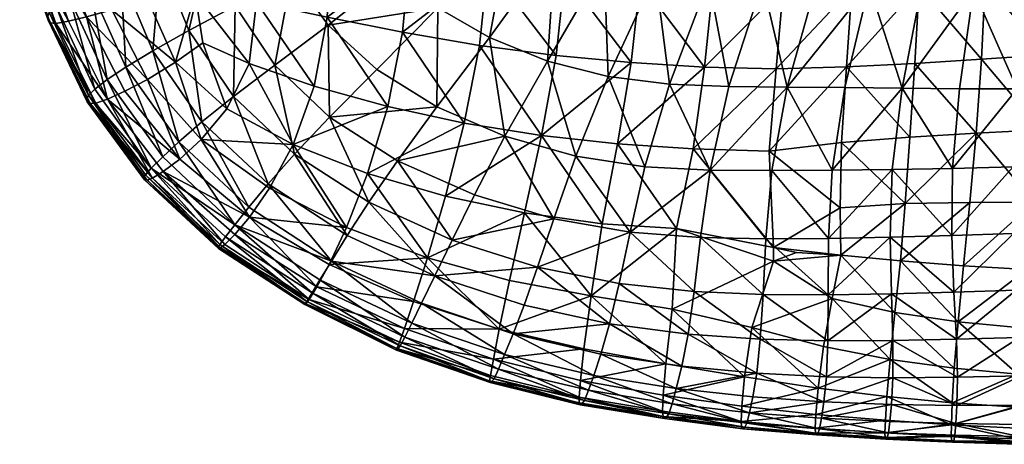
# Model space of a CAD drawing. Header units: inches. Extents: x 0 to 82.5, y -88 to 0.
# Tile 30 of 256: x 58.4 to 70.1, y -88 to -83. Entities that reach past the tile are written whole.
import ezdxf

# ---------------------------------------------------------------- set-up
doc = ezdxf.new("R2010")
doc.units = ezdxf.units.IN
doc.header["$MEASUREMENT"] = 0
doc.layers.add('AFUCH-3-STUP', color=5, linetype='Continuous')

msp = doc.modelspace()

# ---------------------------------------------------------------- meshes
at = {"layer": 'AFUCH-3-STUP'}
mesh = msp.add_polyface(dxfattribs=at)
corners = [(62.104, -85.839, 14.324), (62.293, -85.537, 14.183), (63.329, -86.014, 14.191), (63.171, -86.339, 14.325), (62.549, -85.144, 14.042), (63.534, -85.593, 14.049), (64.546, -85.913, 14.06), (64.387, -86.362, 14.199), (63.366, -82.841, 13.526), (62.643, -83.571, 13.705), (62.068, -83.047, 13.707), (62.851, -82.424, 13.512), (62.083, -84.134, 13.874), (62.889, -84.651, 13.878), (63.352, -84.013, 13.715), (64.158, -84.362, 13.734), (63.8, -85.055, 13.896), (64.74, -85.338, 13.905), (63.078, -86.32, 16.411), (62.078, -85.879, 16.398), (61.932, -86.145, 16.245), (64.391, -85.267, 16.79), (63.457, -85.071, 16.748), (63.244, -85.801, 16.581), (64.216, -86.068, 16.609), (62.532, -84.803, 16.698), (62.283, -85.441, 16.548), (63.859, -83.285, 17.032), (63.679, -84.207, 16.906), (64.592, -84.353, 16.95), (61.65, -84.46, 16.643), (62.772, -84.01, 16.842), (62.948, -83.13, 16.967), (62.054, -82.95, 16.881), (63.032, -82.218, 17.057), (62.103, -82.076, 16.968), (63.959, -82.348, 17.124), (63.749, -81.564, 13.314), (63.977, -83.194, 13.536), (64.226, -81.867, 13.329)]
mesh.append_faces([[corners[k] for k in face] for face in [(0, 1, 2), (2, 3, 0), (4, 5, 2), (2, 1, 4), (6, 7, 2), (2, 5, 6), (8, 9, 10), (10, 11, 8), (12, 13, 4), (14, 13, 12), (12, 9, 14), (15, 16, 13), (13, 14, 15), (5, 4, 13), (13, 16, 5), (5, 16, 17), (21, 22, 23), (23, 24, 21), (25, 26, 23), (23, 22, 25), (23, 26, 19), (27, 28, 29), (29, 28, 22), (30, 25, 31), (28, 31, 25), (25, 22, 28), (31, 32, 33), (34, 35, 33), (33, 32, 34), (28, 27, 32), (32, 31, 28), (36, 34, 32), (32, 27, 36), (8, 11, 37), (38, 8, 39), (14, 9, 8), (8, 38, 14), (15, 14, 38)]], dxfattribs={"vtx0": -1, "vtx1": -1, "vtx2": -1})
mesh.append_faces([[corners[k] for k in face] for face in [(18, 19, 20), (19, 18, 23)]], dxfattribs={"vtx1": -1, "vtx2": -1})
mesh = msp.add_polyface(dxfattribs=at)
corners = [(68.038, -84.762, 13.713), (68.187, -83.785, 13.544), (68.866, -83.794, 13.536), (68.75, -84.754, 13.702), (68.475, -82.571, 13.355), (69.095, -82.596, 13.352), (69.464, -84.744, 13.691), (67.994, -85.571, 13.871), (67.375, -83.563, 17.152), (66.525, -83.543, 17.138), (66.39, -84.51, 17.014), (67.29, -84.539, 17.032), (67.342, -85.679, 16.848), (68.132, -85.209, 16.942), (68.146, -84.434, 17.058), (68.206, -83.54, 17.161), (67.456, -82.606, 17.239), (66.622, -82.581, 17.229), (65.761, -82.529, 17.197), (68.27, -82.606, 17.246), (68.958, -84.374, 17.072), (69.017, -83.5, 17.168), (69.068, -82.585, 17.246), (69.095, -81.656, 17.301), (67.493, -81.65, 17.301), (68.902, -85.158, 16.958), (67.505, -83.779, 13.552), (67.846, -82.553, 13.358), (67.323, -84.766, 13.725), (66.59, -84.762, 13.736), (66.815, -83.772, 13.56), (67.212, -82.538, 13.363), (66.109, -83.745, 13.564), (66.658, -81.621, 17.292), (65.946, -82.448, 13.363), (66.576, -82.513, 13.365)]
mesh.append_faces([[corners[k] for k in face] for face in [(0, 1, 2), (2, 3, 0), (4, 5, 2), (2, 1, 4), (6, 3, 2), (7, 0, 3), (8, 9, 10), (10, 11, 8), (12, 11, 10), (13, 14, 11), (15, 8, 11), (11, 14, 15), (16, 17, 9), (9, 8, 16), (9, 17, 18), (19, 16, 8), (8, 15, 19), (20, 21, 15), (15, 14, 20), (22, 19, 15), (15, 21, 22), (19, 22, 23), (24, 16, 19), (25, 20, 14), (14, 13, 25), (26, 27, 4), (4, 1, 26), (0, 28, 26), (26, 1, 0), (29, 30, 26), (26, 28, 29), (31, 27, 26), (26, 30, 31), (32, 30, 29), (28, 0, 7), (18, 17, 33), (33, 17, 16), (34, 35, 32), (30, 32, 35), (35, 31, 30)]], dxfattribs={"vtx0": -1, "vtx1": -1, "vtx2": -1})
mesh = msp.add_polyface(dxfattribs=at)
corners = [(69.713, -82.627, 13.35), (69.545, -83.801, 13.529), (68.866, -83.794, 13.536), (69.095, -82.596, 13.352), (69.464, -84.744, 13.691), (69.806, -83.448, 17.163), (69.851, -82.546, 17.234), (69.068, -82.585, 17.246), (69.017, -83.5, 17.168), (69.873, -81.634, 17.295), (70.337, -82.657, 13.347), (70.229, -83.799, 13.517), (70.973, -82.664, 13.343), (70.915, -83.777, 13.507), (70.896, -84.687, 13.658), (70.18, -84.722, 13.676), (71.367, -83.367, 17.139), (71.286, -84.266, 17.049), (72.069, -84.27, 17.028), (72.195, -83.347, 17.111), (71.185, -85.148, 16.927), (71.93, -85.169, 16.904), (69.744, -84.324, 17.069), (68.958, -84.374, 17.072), (69.668, -85.147, 16.949), (70.429, -85.141, 16.941), (70.515, -84.284, 17.063), (70.583, -83.398, 17.156), (70.624, -82.502, 17.221), (71.4, -82.471, 17.193), (71.597, -83.738, 13.498), (71.613, -82.652, 13.338), (72.268, -83.685, 13.48), (71.601, -84.635, 13.647), (72.292, -84.571, 13.627), (68.902, -85.158, 16.958), (72.198, -82.441, 17.167)]
mesh.append_faces([[corners[k] for k in face] for face in [(0, 1, 2), (2, 3, 0), (2, 1, 4), (5, 6, 7), (7, 8, 5), (7, 6, 9), (0, 10, 11), (11, 1, 0), (12, 13, 11), (11, 10, 12), (14, 15, 11), (11, 13, 14), (4, 1, 11), (11, 15, 4), (16, 17, 18), (18, 19, 16), (20, 21, 18), (18, 17, 20), (22, 5, 8), (8, 23, 22), (22, 24, 25), (25, 26, 22), (17, 26, 25), (25, 20, 17), (5, 22, 26), (26, 27, 5), (16, 27, 26), (26, 17, 16), (6, 5, 27), (27, 28, 6), (29, 28, 27), (27, 16, 29), (30, 13, 12), (12, 31, 30), (32, 30, 31), (33, 14, 13), (13, 30, 33), (34, 33, 30), (22, 23, 35), (36, 29, 16)]], dxfattribs={"vtx0": -1, "vtx1": -1, "vtx2": -1})
mesh = msp.add_polyface(dxfattribs=at)
corners = [(58.74, -82.947, 15.138), (58.759, -82.898, 14.838), (59.226, -83.877, 14.845), (59.201, -83.926, 15.144), (58.847, -82.828, 14.603), (59.302, -83.804, 14.602), (58.414, -82.039, 15.47), (58.411, -81.993, 15.132), (58.747, -82.988, 15.472), (58.439, -81.945, 14.828), (59.21, -83.956, 15.472), (58.774, -83.02, 15.795), (58.439, -82.076, 15.794), (58.838, -83.028, 16.066), (58.507, -82.093, 16.059), (59.247, -83.975, 15.788), (59.314, -83.969, 16.06), (58.99, -82.999, 16.255), (58.663, -82.08, 16.245), (59.45, -83.921, 16.264), (59.668, -83.543, 14.298), (59.252, -82.608, 14.281), (59.611, -82.452, 14.136), (58.996, -81.7, 14.256), (59.006, -82.733, 14.43), (59.449, -83.691, 14.435), (58.718, -81.805, 14.414), (59.201, -82.948, 16.385), (59.658, -83.828, 16.387), (59.505, -82.865, 16.486), (59.928, -82.751, 16.585), (59.721, -81.935, 16.61), (59.227, -82, 16.495), (58.886, -82.051, 16.384), (59.927, -83.689, 16.482)]
mesh.append_faces([[corners[k] for k in face] for face in [(2, 3, 0), (6, 7, 0), (0, 8, 6), (0, 7, 9), (10, 8, 0), (0, 3, 10), (11, 12, 6), (6, 8, 11), (12, 11, 13), (10, 15, 11), (11, 8, 10), (11, 15, 16), (20, 21, 22), (23, 21, 24), (21, 20, 25), (29, 30, 31), (31, 32, 29), (29, 32, 33), (34, 29, 27)]], dxfattribs={"vtx0": -1, "vtx1": -1, "vtx2": -1})
mesh.append_faces([[corners[k] for k in face] for face in [(0, 1, 2), (4, 1, 9), (27, 17, 19), (19, 28, 27)]], dxfattribs={"vtx0": -1, "vtx2": -1})
mesh.append_faces([[corners[k] for k in face] for face in [(4, 5, 2), (2, 1, 4), (9, 1, 0), (13, 14, 12), (16, 13, 11), (17, 18, 14), (14, 13, 17), (19, 17, 13), (13, 16, 19), (25, 24, 21), (26, 24, 4), (5, 4, 24), (24, 25, 5), (27, 33, 18), (18, 17, 27), (33, 27, 29), (27, 28, 34)]], dxfattribs={"vtx1": -1, "vtx2": -1})
mesh = msp.add_polyface(dxfattribs=at)
corners = [(61.333, -81.789, 13.661), (61.636, -82.447, 13.694), (60.964, -82.819, 13.86), (61.436, -83.519, 13.874), (62.068, -83.047, 13.707), (62.851, -82.424, 13.512), (62.436, -81.943, 13.502), (62.083, -84.134, 13.874), (62.643, -83.571, 13.705), (60.416, -83.11, 14.021), (60.079, -82.271, 13.975), (60.657, -82.059, 13.818), (60.945, -83.891, 14.038), (61.667, -84.573, 14.042), (59.987, -83.349, 14.164), (59.611, -82.452, 14.136), (60.569, -84.191, 14.182), (59.668, -83.543, 14.298), (60.296, -84.427, 14.312), (60.107, -84.605, 14.446), (59.449, -83.691, 14.435), (61.13, -83.502, 16.703), (60.864, -84.035, 16.593), (61.65, -84.46, 16.643), (61.902, -83.769, 16.772), (60.491, -82.674, 16.694), (61.216, -82.775, 16.79), (61.203, -81.954, 16.859), (59.721, -81.935, 16.61), (59.928, -82.751, 16.585), (60.258, -83.485, 16.571), (60.583, -83.256, 16.65), (62.103, -82.076, 16.968), (62.054, -82.95, 16.881), (62.772, -84.01, 16.842), (59.505, -82.865, 16.486), (59.927, -83.689, 16.482), (59.658, -83.828, 16.387), (60.308, -84.633, 16.388), (60.562, -84.401, 16.491)]
mesh.append_faces([[corners[k] for k in face] for face in [(0, 1, 2), (3, 2, 1), (1, 4, 3), (5, 4, 1), (1, 6, 5), (7, 3, 4), (4, 8, 7), (9, 10, 11), (11, 2, 9), (12, 9, 2), (2, 3, 12), (13, 12, 3), (14, 15, 10), (10, 9, 14), (16, 14, 9), (9, 12, 16), (15, 14, 17), (18, 17, 14), (14, 16, 18), (21, 22, 23), (23, 24, 21), (25, 26, 27), (28, 29, 25), (30, 31, 25), (25, 29, 30), (21, 26, 25), (25, 31, 21), (32, 27, 26), (26, 33, 32), (24, 33, 26), (26, 21, 24), (33, 24, 34), (30, 29, 35), (35, 36, 30), (30, 36, 39), (39, 22, 30), (31, 30, 22), (22, 21, 31)]], dxfattribs={"vtx0": -1, "vtx1": -1, "vtx2": -1})
mesh.append_faces([[corners[k] for k in face] for face in [(36, 37, 38)]], dxfattribs={"vtx0": -1, "vtx2": -1})
mesh.append_faces([[corners[k] for k in face] for face in [(19, 20, 17)]], dxfattribs={"vtx1": -1, "vtx2": -1})
mesh = msp.add_polyface(dxfattribs=at)
corners = [(64.74, -85.338, 13.905), (64.546, -85.913, 14.06), (63.534, -85.593, 14.049), (65.656, -83.489, 17.114), (64.766, -83.404, 17.079), (64.592, -84.353, 16.95), (65.494, -84.451, 16.986), (63.859, -83.285, 17.032), (63.457, -85.071, 16.748), (64.391, -85.267, 16.79), (65.313, -85.398, 16.82), (66.525, -83.543, 17.138), (66.39, -84.51, 17.014), (66.193, -85.454, 16.856), (65.761, -82.529, 17.197), (64.216, -86.068, 16.609), (65.182, -86.253, 16.628), (66.143, -86.408, 16.636), (65.644, -85.499, 13.909), (65.818, -84.725, 13.741), (66.59, -84.762, 13.736), (66.109, -83.745, 13.564), (66.403, -86.202, 14.06), (65.513, -86.106, 14.066), (64.999, -84.599, 13.745), (64.871, -82.452, 17.167), (63.959, -82.348, 17.124), (64.226, -81.867, 13.329), (64.757, -82.12, 13.344), (63.977, -83.194, 13.536), (64.663, -83.471, 13.547), (65.336, -82.316, 13.354), (65.385, -83.656, 13.557), (65.946, -82.448, 13.363), (64.158, -84.362, 13.734), (63.8, -85.055, 13.896)]
mesh.append_faces([[corners[k] for k in face] for face in [(0, 1, 2), (3, 4, 5), (5, 6, 3), (5, 4, 7), (8, 9, 5), (10, 6, 5), (5, 9, 10), (11, 3, 6), (6, 12, 11), (13, 12, 6), (6, 10, 13), (14, 3, 11), (9, 15, 16), (16, 10, 9), (13, 10, 16), (16, 17, 13), (18, 19, 20), (20, 19, 21), (22, 23, 18), (1, 0, 18), (18, 23, 1), (24, 19, 18), (18, 0, 24), (4, 25, 26), (26, 7, 4), (3, 14, 25), (25, 4, 3), (27, 28, 29), (30, 29, 28), (28, 31, 30), (32, 30, 31), (31, 33, 32), (21, 32, 33), (29, 30, 34), (24, 34, 30), (30, 32, 24), (19, 24, 32), (32, 21, 19), (0, 35, 34), (34, 24, 0)]], dxfattribs={"vtx0": -1, "vtx1": -1, "vtx2": -1})
mesh = msp.add_polyface(dxfattribs=at)
corners = [(60.961, -85.409, 14.456), (61.125, -85.201, 14.322), (62.104, -85.839, 14.324), (61.968, -86.063, 14.465), (61.354, -84.926, 14.189), (62.293, -85.537, 14.183), (61.875, -86.217, 14.638), (60.851, -85.551, 14.628), (62.974, -86.742, 14.641), (61.812, -86.318, 14.865), (60.783, -85.642, 14.863), (62.919, -86.844, 14.865), (61.791, -86.349, 15.151), (60.768, -85.67, 15.157), (62.89, -86.883, 15.146), (61.789, -86.354, 15.465), (60.766, -85.69, 15.475), (62.877, -86.893, 15.459), (61.8, -86.348, 15.774), (60.79, -85.683, 15.787), (62.881, -86.875, 15.762), (61.84, -86.294, 16.047), (60.843, -85.644, 16.061), (62.91, -86.8, 16.027), (60.96, -85.524, 16.25), (61.932, -86.145, 16.245), (62.969, -86.637, 16.244), (61.436, -83.519, 13.874), (62.083, -84.134, 13.874), (61.667, -84.573, 14.042), (62.549, -85.144, 14.042), (60.945, -83.891, 14.038), (61.134, -85.319, 16.393), (62.078, -85.879, 16.398), (61.371, -84.978, 16.518), (60.562, -84.401, 16.491), (62.283, -85.441, 16.548), (61.65, -84.46, 16.643), (62.532, -84.803, 16.698), (62.772, -84.01, 16.842), (61.902, -83.769, 16.772), (60.864, -84.035, 16.593)]
mesh.append_faces([[corners[k] for k in face] for face in [(0, 1, 2), (4, 5, 2), (2, 1, 4), (12, 13, 10), (14, 12, 9), (15, 16, 13), (13, 12, 15), (17, 15, 12), (18, 19, 16), (16, 15, 18), (20, 18, 15), (19, 18, 21), (27, 28, 29), (30, 29, 28), (31, 29, 4), (5, 4, 29), (29, 30, 5), (32, 34, 35), (36, 34, 32), (37, 34, 36), (36, 38, 37), (39, 40, 37), (35, 34, 37), (37, 41, 35)]], dxfattribs={"vtx0": -1, "vtx1": -1, "vtx2": -1})
mesh.append_faces([[corners[k] for k in face] for face in [(2, 3, 0), (24, 22, 21), (21, 25, 24), (32, 24, 25), (25, 33, 32)]], dxfattribs={"vtx0": -1, "vtx2": -1})
mesh.append_faces([[corners[k] for k in face] for face in [(6, 7, 0), (0, 3, 6), (8, 6, 3), (9, 10, 7), (7, 6, 9), (11, 9, 6), (10, 9, 12), (21, 22, 19), (23, 21, 18), (26, 25, 21), (32, 33, 36)]], dxfattribs={"vtx1": -1, "vtx2": -1})
mesh = msp.add_polyface(dxfattribs=at)
corners = [(59.971, -84.739, 14.614), (60.107, -84.605, 14.446), (60.961, -85.409, 14.456), (60.851, -85.551, 14.628), (60.296, -84.427, 14.312), (61.125, -85.201, 14.322), (60.783, -85.642, 14.863), (59.9, -84.819, 14.855), (59.226, -83.877, 14.845), (59.302, -83.804, 14.602), (59.449, -83.691, 14.435), (59.889, -84.851, 15.154), (59.201, -83.926, 15.144), (60.768, -85.67, 15.157), (59.889, -84.877, 15.476), (59.21, -83.956, 15.472), (60.766, -85.69, 15.475), (60.79, -85.683, 15.787), (59.922, -84.88, 15.79), (59.247, -83.975, 15.788), (59.985, -84.857, 16.061), (60.843, -85.644, 16.061), (61.354, -84.926, 14.189), (60.569, -84.191, 14.182), (60.945, -83.891, 14.038), (59.668, -83.543, 14.298), (60.111, -84.779, 16.26), (59.45, -83.921, 16.264), (59.314, -83.969, 16.06), (60.308, -84.633, 16.388), (59.658, -83.828, 16.387), (60.96, -85.524, 16.25), (61.134, -85.319, 16.393), (60.562, -84.401, 16.491), (59.927, -83.689, 16.482)]
mesh.append_faces([[corners[k] for k in face] for face in [(4, 5, 2), (11, 12, 8), (13, 11, 7), (14, 15, 12), (12, 11, 14), (16, 14, 11), (11, 13, 16), (17, 18, 14), (14, 16, 17), (19, 15, 14), (14, 18, 19), (20, 18, 17), (22, 23, 24), (5, 4, 23), (23, 22, 5), (25, 4, 1), (19, 18, 20), (29, 33, 34)]], dxfattribs={"vtx0": -1, "vtx1": -1, "vtx2": -1})
mesh.append_faces([[corners[k] for k in face] for face in [(0, 1, 2), (2, 3, 0), (8, 9, 0), (0, 7, 8), (17, 21, 20), (20, 26, 27), (27, 28, 20), (21, 31, 26), (26, 20, 21), (33, 29, 32)]], dxfattribs={"vtx0": -1, "vtx2": -1})
mesh.append_faces([[corners[k] for k in face] for face in [(2, 1, 4), (6, 7, 0), (0, 3, 6), (10, 1, 0), (0, 9, 10), (8, 7, 11), (7, 6, 13), (29, 30, 27), (27, 26, 29), (32, 29, 26), (26, 31, 32), (20, 28, 19)]], dxfattribs={"vtx1": -1, "vtx2": -1})
mesh = msp.add_polyface(dxfattribs=at)
corners = [(68.75, -84.754, 13.702), (69.464, -84.744, 13.691), (69.454, -85.538, 13.846), (68.724, -85.557, 13.859), (69.48, -86.208, 14.003), (68.739, -86.227, 14.019), (69.51, -86.766, 14.157), (70.913, -85.476, 13.815), (71.631, -85.424, 13.796), (71.675, -86.109, 13.944), (70.953, -86.154, 13.964), (70.996, -86.716, 14.129), (71.721, -86.678, 14.11), (70.219, -86.184, 13.986), (70.185, -85.512, 13.83), (70.18, -84.722, 13.676), (70.896, -84.687, 13.658), (71.601, -84.635, 13.647), (70.257, -86.745, 14.141), (71.088, -85.972, 16.795), (71.017, -86.68, 16.64), (71.736, -86.725, 16.625), (71.813, -86.009, 16.773), (69.529, -86.56, 16.672), (69.592, -85.898, 16.824), (68.847, -85.836, 16.832), (68.781, -86.45, 16.696), (69.668, -85.147, 16.949), (68.902, -85.158, 16.958), (69.484, -87.11, 16.511), (70.343, -85.939, 16.809), (70.277, -86.63, 16.653), (70.429, -85.141, 16.941), (71.185, -85.148, 16.927), (72.332, -85.359, 13.779), (71.93, -85.169, 16.904), (69.744, -84.324, 17.069)]
mesh.append_faces([[corners[k] for k in face] for face in [(0, 1, 2), (3, 2, 4), (5, 4, 6), (7, 8, 9), (9, 10, 7), (11, 10, 9), (9, 12, 11), (13, 14, 7), (7, 10, 13), (15, 16, 7), (7, 14, 15), (17, 8, 7), (7, 16, 17), (18, 13, 10), (10, 11, 18), (2, 1, 15), (15, 14, 2), (4, 2, 14), (14, 13, 4), (6, 4, 13), (13, 18, 6), (19, 20, 21), (21, 22, 19), (23, 24, 25), (25, 26, 23), (27, 28, 25), (25, 24, 27), (29, 23, 26), (30, 24, 23), (23, 31, 30), (32, 27, 24), (24, 30, 32), (20, 19, 30), (30, 31, 20), (33, 32, 30), (30, 19, 33), (34, 8, 17), (35, 33, 19), (19, 22, 35), (28, 27, 36)]], dxfattribs={"vtx0": -1, "vtx1": -1, "vtx2": -1})
mesh = msp.add_polyface(dxfattribs=at)
corners = [(68.75, -84.754, 13.702), (68.724, -85.557, 13.859), (67.994, -85.571, 13.871), (69.454, -85.538, 13.846), (67.991, -86.239, 14.036), (68.739, -86.227, 14.019), (69.48, -86.208, 14.003), (67.987, -86.783, 14.18), (68.757, -86.781, 14.17), (69.51, -86.766, 14.157), (66.39, -84.51, 17.014), (66.193, -85.454, 16.856), (67.342, -85.679, 16.848), (67.29, -84.539, 17.032), (68.132, -85.209, 16.942), (68.902, -85.158, 16.958), (68.14, -85.771, 16.838), (68.847, -85.836, 16.832), (67.614, -85.738, 16.839), (67.342, -85.839, 16.814), (68.038, -86.282, 16.723), (68.781, -86.45, 16.696), (67.252, -85.575, 13.881), (66.478, -85.561, 13.898), (66.59, -84.762, 13.736), (67.323, -84.766, 13.725), (65.644, -85.499, 13.909), (66.403, -86.202, 14.06), (67.22, -86.234, 14.049), (67.186, -86.764, 14.196), (66.331, -86.707, 14.205), (67.085, -86.626, 16.615), (67.933, -86.852, 16.574), (68.724, -87.005, 16.54), (66.143, -86.408, 16.636), (66.998, -87.211, 16.422), (66.193, -85.454, 16.856)]
mesh.append_faces([[corners[k] for k in face] for face in [(0, 1, 2), (3, 1, 0), (4, 2, 1), (1, 5, 4), (6, 5, 1), (7, 4, 5), (5, 8, 7), (9, 8, 5), (10, 11, 12), (13, 12, 14), (15, 14, 16), (16, 17, 15), (12, 18, 16), (16, 14, 12), (19, 20, 16), (16, 18, 19), (21, 17, 16), (16, 20, 21), (22, 23, 24), (24, 25, 22), (24, 23, 26), (2, 22, 25), (26, 23, 27), (28, 27, 23), (23, 22, 28), (4, 28, 22), (22, 2, 4), (29, 30, 27), (27, 28, 29), (7, 29, 28), (28, 4, 7), (31, 32, 20), (20, 19, 31), (33, 21, 20), (20, 32, 33), (19, 11, 34), (34, 31, 19), (35, 31, 34), (12, 36, 19), (19, 18, 12)]], dxfattribs={"vtx0": -1, "vtx1": -1, "vtx2": -1})
mesh = msp.add_polyface(dxfattribs=at)
corners = [(64.256, -86.702, 14.334), (63.171, -86.339, 14.325), (63.329, -86.014, 14.191), (64.387, -86.362, 14.199), (63.057, -86.574, 14.473), (61.968, -86.063, 14.465), (62.104, -85.839, 14.324), (64.157, -86.948, 14.477), (62.974, -86.742, 14.641), (64.085, -87.121, 14.645), (61.875, -86.217, 14.638), (62.919, -86.844, 14.865), (64.034, -87.234, 14.86), (61.812, -86.318, 14.865), (62.89, -86.883, 15.146), (61.791, -86.349, 15.151), (62.877, -86.893, 15.459), (61.789, -86.354, 15.465), (62.881, -86.875, 15.762), (61.8, -86.348, 15.774), (62.91, -86.8, 16.027), (61.84, -86.294, 16.047), (62.969, -86.637, 16.244), (61.932, -86.145, 16.245), (63.078, -86.32, 16.411), (64.093, -86.647, 16.424), (64.216, -86.068, 16.609), (63.244, -85.801, 16.581), (65.151, -87.37, 14.651), (65.105, -87.491, 14.858), (64.003, -87.269, 15.144), (65.073, -87.529, 15.138), (63.984, -87.279, 15.456), (65.05, -87.541, 15.45), (63.979, -87.258, 15.759), (65.039, -87.519, 15.754), (63.988, -87.193, 16.026), (65.038, -87.452, 16.022), (64.024, -87.001, 16.244), (65.095, -86.879, 16.43)]
mesh.append_faces([[corners[k] for k in face] for face in [(0, 1, 2), (2, 3, 0), (6, 1, 4), (1, 0, 7), (15, 14, 16), (17, 16, 18), (19, 18, 20), (25, 26, 27), (30, 14, 11), (31, 30, 12), (32, 16, 14), (14, 30, 32), (33, 32, 30), (34, 18, 16), (16, 32, 34), (35, 34, 32), (18, 34, 36)]], dxfattribs={"vtx0": -1, "vtx1": -1, "vtx2": -1})
mesh.append_faces([[corners[k] for k in face] for face in [(27, 24, 25), (38, 36, 37)]], dxfattribs={"vtx0": -1, "vtx2": -1})
mesh.append_faces([[corners[k] for k in face] for face in [(4, 5, 6), (7, 4, 1), (5, 4, 8), (9, 8, 4), (4, 7, 9), (10, 8, 11), (12, 11, 8), (8, 9, 12), (13, 11, 14), (21, 20, 22), (23, 22, 24), (28, 9, 7), (29, 12, 9), (11, 12, 30), (36, 20, 18), (37, 36, 34), (38, 22, 20), (20, 36, 38), (25, 24, 22), (22, 38, 25), (39, 25, 38)]], dxfattribs={"vtx1": -1, "vtx2": -1})
mesh = msp.add_polyface(dxfattribs=at)
corners = [(64.093, -86.647, 16.424), (65.095, -86.879, 16.43), (65.182, -86.253, 16.628), (64.216, -86.068, 16.609), (66.066, -87.056, 16.432), (66.143, -86.408, 16.636), (65.399, -86.584, 14.204), (64.387, -86.362, 14.199), (64.546, -85.913, 14.06), (65.513, -86.106, 14.066), (66.331, -86.707, 14.205), (66.403, -86.202, 14.06), (64.256, -86.702, 14.334), (65.296, -86.941, 14.344), (66.258, -87.085, 14.35), (65.212, -87.195, 14.485), (64.157, -86.948, 14.477), (66.191, -87.35, 14.49), (65.151, -87.37, 14.651), (66.141, -87.53, 14.653), (64.085, -87.121, 14.645), (65.105, -87.491, 14.858), (66.102, -87.648, 14.856), (64.034, -87.234, 14.86), (65.073, -87.529, 15.138), (66.073, -87.689, 15.129), (64.003, -87.269, 15.144), (65.05, -87.541, 15.45), (66.05, -87.703, 15.439), (63.984, -87.279, 15.456), (65.039, -87.519, 15.754), (66.036, -87.682, 15.744), (63.979, -87.258, 15.759), (65.038, -87.452, 16.022), (64.024, -87.001, 16.244), (65.054, -87.253, 16.24), (66.035, -87.429, 16.235), (66.029, -87.616, 16.012)]
mesh.append_faces([[corners[k] for k in face] for face in [(2, 3, 0), (4, 5, 2), (6, 7, 8), (8, 9, 6), (10, 6, 9), (9, 11, 10), (12, 7, 6), (6, 13, 12), (14, 13, 6), (6, 10, 14), (12, 13, 15), (13, 14, 17), (25, 24, 21), (26, 24, 27), (28, 27, 24), (24, 25, 28), (29, 27, 30), (31, 30, 27), (27, 28, 31), (32, 30, 33), (33, 30, 31)]], dxfattribs={"vtx0": -1, "vtx1": -1, "vtx2": -1})
mesh.append_faces([[corners[k] for k in face] for face in [(2, 1, 4), (33, 35, 34), (37, 36, 35), (35, 33, 37), (31, 37, 33)]], dxfattribs={"vtx0": -1, "vtx2": -1})
mesh.append_faces([[corners[k] for k in face] for face in [(0, 1, 2), (15, 16, 12), (17, 15, 13), (16, 15, 18), (19, 18, 15), (15, 17, 19), (20, 18, 21), (22, 21, 18), (18, 19, 22), (23, 21, 24), (21, 22, 25), (34, 35, 1), (4, 1, 35), (35, 36, 4)]], dxfattribs={"vtx1": -1, "vtx2": -1})
mesh = msp.add_polyface(dxfattribs=at)
corners = [(67.143, -87.169, 14.343), (66.258, -87.085, 14.35), (66.331, -86.707, 14.205), (67.186, -86.764, 14.196), (67.97, -87.209, 14.332), (67.94, -87.506, 14.481), (67.096, -87.449, 14.488), (66.191, -87.35, 14.49), (67.056, -87.636, 14.648), (66.141, -87.53, 14.653), (67.026, -87.76, 14.847), (66.102, -87.648, 14.856), (67.889, -87.828, 14.839), (67.912, -87.701, 14.642), (67.001, -87.807, 15.117), (66.073, -87.689, 15.129), (67.869, -87.88, 15.105), (66.979, -87.825, 15.426), (66.05, -87.703, 15.439), (66.035, -87.429, 16.235), (66.029, -87.616, 16.012), (66.959, -87.74, 16.004), (66.966, -87.56, 16.228), (66.036, -87.682, 15.744), (66.965, -87.803, 15.733), (67.839, -87.878, 15.72), (67.836, -87.818, 15.99), (67.845, -87.655, 16.213), (66.998, -87.211, 16.422), (66.066, -87.056, 16.432), (67.85, -87.898, 15.411), (66.143, -86.408, 16.636), (67.873, -87.344, 16.403), (67.933, -86.852, 16.574), (67.085, -86.626, 16.615)]
mesh.append_faces([[corners[k] for k in face] for face in [(0, 1, 2), (2, 3, 0), (4, 0, 3), (7, 1, 0), (14, 15, 11), (16, 14, 10), (17, 18, 15), (15, 14, 17), (23, 24, 21), (21, 24, 25), (17, 14, 16), (16, 30, 17), (24, 17, 30), (30, 25, 24), (23, 18, 17), (17, 24, 23), (32, 33, 34)]], dxfattribs={"vtx0": -1, "vtx1": -1, "vtx2": -1})
mesh.append_faces([[corners[k] for k in face] for face in [(0, 6, 7), (8, 6, 5), (19, 20, 21), (21, 22, 19), (25, 26, 21), (31, 29, 28), (34, 28, 32)]], dxfattribs={"vtx0": -1, "vtx2": -1})
mesh.append_faces([[corners[k] for k in face] for face in [(5, 6, 0), (8, 9, 7), (7, 6, 8), (10, 11, 9), (9, 8, 10), (12, 10, 8), (8, 13, 12), (11, 10, 14), (10, 12, 16), (21, 20, 23), (27, 22, 21), (21, 26, 27), (28, 29, 19), (19, 22, 28), (32, 28, 22), (22, 27, 32)]], dxfattribs={"vtx1": -1, "vtx2": -1})
mesh = msp.add_polyface(dxfattribs=at)
corners = [(67.97, -87.209, 14.332), (67.987, -86.783, 14.18), (68.757, -86.781, 14.17), (68.757, -87.222, 14.318), (69.523, -87.214, 14.304), (69.516, -87.549, 14.456), (68.741, -87.537, 14.47), (67.94, -87.506, 14.481), (69.503, -87.764, 14.622), (68.721, -87.741, 14.634), (67.912, -87.701, 14.642), (68.687, -87.445, 16.378), (68.668, -87.725, 16.198), (69.45, -87.778, 16.186), (68.661, -87.875, 15.977), (69.449, -87.916, 15.963), (68.724, -87.005, 16.54), (69.46, -87.518, 16.358), (67.186, -86.764, 14.196), (67.143, -87.169, 14.343), (67.056, -87.636, 14.648), (68.781, -86.45, 16.696), (69.484, -87.11, 16.511), (68.704, -87.873, 14.829), (67.889, -87.828, 14.839), (68.689, -87.93, 15.091), (67.869, -87.88, 15.105), (68.674, -87.949, 15.397), (67.85, -87.898, 15.411), (68.664, -87.932, 15.706), (67.839, -87.878, 15.72), (67.836, -87.818, 15.99), (69.455, -87.97, 15.691), (69.491, -87.903, 14.817), (69.478, -87.967, 15.076), (69.465, -87.986, 15.381), (67.845, -87.655, 16.213), (67.873, -87.344, 16.403), (67.933, -86.852, 16.574)]
mesh.append_faces([[corners[k] for k in face] for face in [(0, 1, 2), (2, 3, 0), (4, 3, 2), (7, 0, 3), (18, 1, 0), (19, 0, 7), (21, 16, 22), (25, 26, 24), (27, 28, 26), (26, 25, 27), (29, 30, 28), (28, 27, 29), (30, 29, 14), (29, 32, 15), (27, 25, 34), (29, 27, 35), (35, 32, 29), (16, 38, 37)]], dxfattribs={"vtx0": -1, "vtx1": -1, "vtx2": -1})
mesh.append_faces([[corners[k] for k in face] for face in [(3, 6, 7), (10, 7, 6), (6, 9, 10), (11, 12, 13), (16, 11, 17), (7, 10, 20), (23, 9, 8), (25, 23, 33)]], dxfattribs={"vtx0": -1, "vtx2": -1})
mesh.append_faces([[corners[k] for k in face] for face in [(5, 6, 3), (8, 9, 6), (14, 15, 13), (13, 12, 14), (23, 24, 10), (10, 9, 23), (24, 23, 25), (14, 31, 30), (15, 14, 29), (12, 36, 31), (31, 14, 12), (11, 37, 36), (36, 12, 11), (37, 11, 16)]], dxfattribs={"vtx1": -1, "vtx2": -1})
mesh = msp.add_polyface(dxfattribs=at)
corners = [(68.757, -86.781, 14.17), (69.51, -86.766, 14.157), (69.523, -87.214, 14.304), (68.757, -87.222, 14.318), (69.516, -87.549, 14.456), (68.741, -87.537, 14.47), (69.503, -87.764, 14.622), (70.279, -87.2, 14.289), (70.257, -86.745, 14.141), (70.996, -86.716, 14.129), (70.28, -87.547, 14.442), (70.273, -87.776, 14.608), (69.45, -87.778, 16.186), (69.46, -87.518, 16.358), (68.687, -87.445, 16.378), (70.22, -87.944, 15.945), (70.216, -87.817, 16.169), (69.449, -87.916, 15.963), (70.22, -87.569, 16.341), (69.484, -87.11, 16.511), (68.724, -87.005, 16.54), (70.237, -87.179, 16.494), (70.981, -87.228, 16.484), (70.969, -87.848, 16.152), (69.529, -86.56, 16.672), (70.277, -86.63, 16.653), (71.017, -86.68, 16.64), (70.23, -87.99, 15.672), (70.242, -88.007, 15.363), (71.003, -88.01, 15.344), (70.255, -87.982, 15.06), (69.455, -87.97, 15.691), (69.465, -87.986, 15.381), (70.977, -87.963, 15.923), (70.264, -87.919, 14.803), (69.491, -87.903, 14.817), (68.704, -87.873, 14.829), (69.478, -87.967, 15.076), (68.689, -87.93, 15.091), (68.674, -87.949, 15.397)]
mesh.append_faces([[corners[k] for k in face] for face in [(0, 1, 2), (3, 2, 4), (7, 8, 9), (2, 1, 8), (8, 7, 2), (4, 2, 7), (13, 19, 20), (21, 19, 13), (22, 21, 18), (24, 19, 21), (21, 25, 24), (26, 25, 21), (27, 28, 29), (29, 28, 30), (17, 31, 27), (32, 28, 27), (27, 31, 32), (35, 37, 38), (30, 37, 35), (37, 32, 39), (28, 32, 37), (37, 30, 28)]], dxfattribs={"vtx0": -1, "vtx1": -1, "vtx2": -1})
mesh.append_faces([[corners[k] for k in face] for face in [(7, 10, 4), (6, 4, 10), (10, 11, 6), (12, 13, 14), (15, 16, 12), (12, 17, 15), (18, 16, 23), (27, 15, 17), (6, 35, 36)]], dxfattribs={"vtx0": -1, "vtx2": -1})
mesh.append_faces([[corners[k] for k in face] for face in [(5, 4, 6), (18, 13, 12), (12, 16, 18), (13, 18, 21), (33, 15, 27), (23, 16, 15), (34, 35, 6), (6, 11, 34), (35, 34, 30)]], dxfattribs={"vtx1": -1, "vtx2": -1})

doc.saveas('drawing.dxf')
